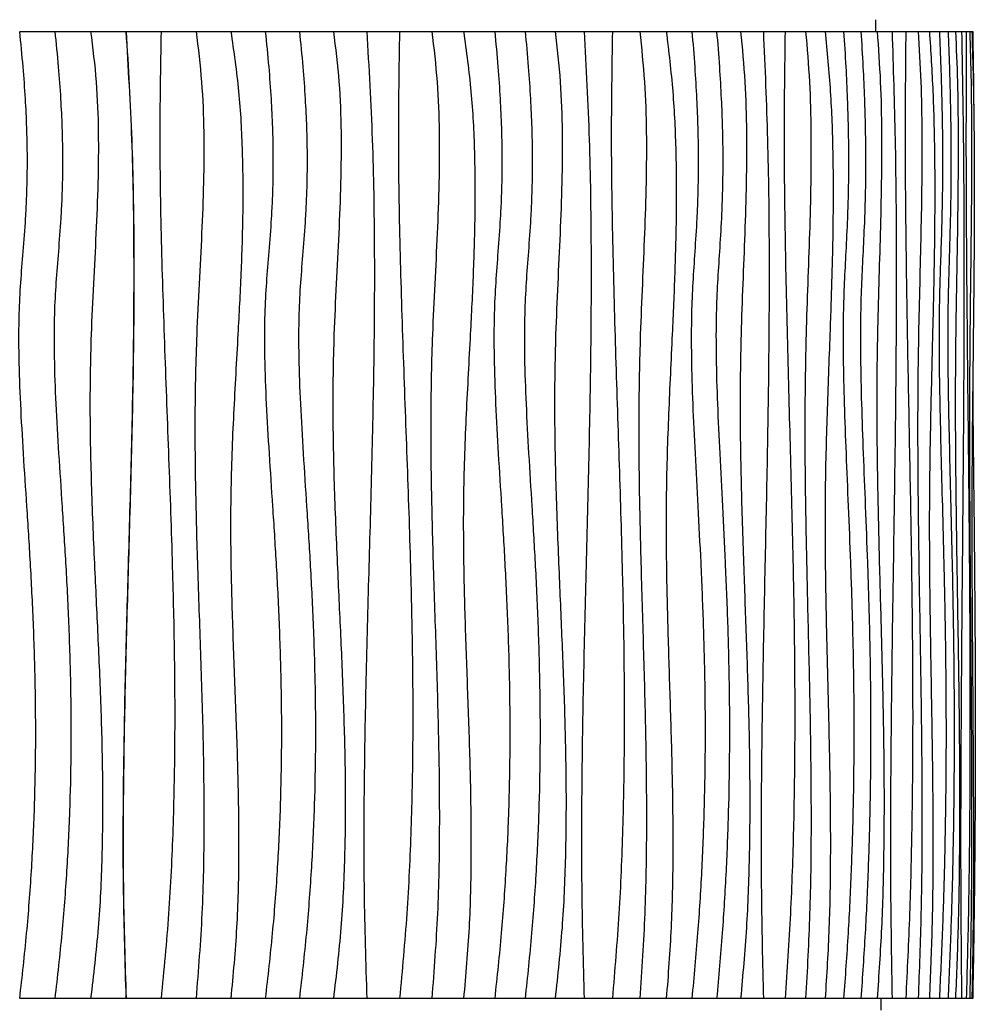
# Model space of a CAD drawing. Header units: millimetres. Extents: x 5 to 415, y 5 to 292.
# Tile 34 of 79: x 180 to 205, y 142 to 168. Entities that reach past the tile are written whole.
import ezdxf

# ---------------------------------------------------------------- set-up
doc = ezdxf.new("R2010")
doc.units = ezdxf.units.MM

msp = doc.modelspace()

# ---------------------------------------------------------------- linework, layer by layer
at = {"color": 7, "linetype": 'Continuous', "lineweight": 25}
for p, q in [((202.137, 167.506), (202.137, 167.806)), ((180.106, 167.506), (181.003, 167.506)), ((181.015, 167.506), (181.924, 167.506)), ((181.932, 167.506), (182.833, 167.506)), ((182.838, 167.506), (183.739, 167.506)), ((183.74, 167.506), (184.639, 167.506)), ((184.639, 167.506), (185.534, 167.506)), ((185.534, 167.506), (186.421, 167.506)), ((186.421, 167.506), (187.299, 167.506)), ((187.299, 167.506), (188.176, 167.506)), ((188.176, 167.506), (189.033, 167.506)), ((189.033, 167.506), (189.878, 167.506)), ((189.878, 167.506), (190.709, 167.506)), ((190.709, 167.506), (191.526, 167.506)), ((191.526, 167.506), (192.327, 167.506)), ((192.327, 167.506), (193.111, 167.506)), ((193.111, 167.506), (193.884, 167.506)), ((193.884, 167.506), (194.631, 167.506)), ((194.631, 167.506), (195.357, 167.506)), ((195.357, 167.506), (196.062, 167.506)), ((196.062, 167.506), (196.746, 167.506)), ((196.746, 167.506), (197.405, 167.506)), ((197.405, 167.506), (198.042, 167.506)), ((198.042, 167.506), (198.659, 167.506)), ((198.659, 167.506), (199.244, 167.506)), ((199.244, 167.506), (199.802, 167.506)), ((199.802, 167.506), (200.333, 167.506)), ((200.333, 167.506), (200.836, 167.506)), ((200.836, 167.506), (201.311, 167.506)), ((201.311, 167.506), (201.756, 167.506)), ((201.756, 167.506), (202.174, 167.506)), ((202.174, 167.506), (202.558, 167.506)), ((202.558, 167.506), (202.911, 167.506)), ((202.911, 167.506), (203.231, 167.506)), ((203.231, 167.506), (203.52, 167.506)), ((203.52, 167.506), (203.776, 167.506)), ((203.776, 167.506), (204, 167.506)), ((204, 167.506), (204.191, 167.506)), ((204.191, 167.506), (204.348, 167.506)), ((204.348, 167.506), (204.47, 167.506)), ((204.47, 167.506), (204.559, 167.506)), ((204.559, 167.506), (204.614, 167.506)), ((204.614, 167.506), (204.634, 167.506)), ((181.003, 142.606), (180.106, 142.606)), ((181.924, 142.606), (181.015, 142.606)), ((182.833, 142.606), (181.932, 142.606)), ((183.739, 142.606), (182.838, 142.606)), ((184.639, 142.606), (183.74, 142.606)), ((185.534, 142.606), (184.639, 142.606)), ((186.421, 142.606), (185.534, 142.606)), ((187.299, 142.606), (186.421, 142.606)), ((188.176, 142.606), (187.299, 142.606)), ((189.033, 142.606), (188.176, 142.606)), ((189.878, 142.606), (189.033, 142.606)), ((190.709, 142.606), (189.878, 142.606)), ((191.526, 142.606), (190.709, 142.606)), ((192.327, 142.606), (191.526, 142.606)), ((193.111, 142.606), (192.327, 142.606)), ((193.884, 142.606), (193.111, 142.606)), ((194.631, 142.606), (193.884, 142.606)), ((195.357, 142.606), (194.631, 142.606)), ((196.062, 142.606), (195.357, 142.606)), ((196.746, 142.606), (196.062, 142.606)), ((197.405, 142.606), (196.746, 142.606)), ((198.042, 142.606), (197.405, 142.606)), ((198.659, 142.606), (198.042, 142.606)), ((199.244, 142.606), (198.659, 142.606)), ((199.802, 142.606), (199.244, 142.606)), ((200.333, 142.606), (199.802, 142.606)), ((200.836, 142.606), (200.333, 142.606)), ((201.311, 142.606), (200.836, 142.606)), ((201.756, 142.606), (201.311, 142.606)), ((202.174, 142.606), (201.756, 142.606)), ((202.558, 142.606), (202.174, 142.606)), ((202.28, 142.306), (202.28, 142.606)), ((202.911, 142.606), (202.558, 142.606)), ((203.231, 142.606), (202.911, 142.606)), ((203.52, 142.606), (203.231, 142.606)), ((203.776, 142.606), (203.52, 142.606)), ((204, 142.606), (203.776, 142.606)), ((204.191, 142.606), (204, 142.606)), ((204.348, 142.606), (204.191, 142.606)), ((204.47, 142.606), (204.348, 142.606)), ((204.559, 142.606), (204.47, 142.606)), ((204.614, 142.606), (204.559, 142.606)), ((204.634, 142.606), (204.614, 142.606))]:
    msp.add_line(p, q, dxfattribs=at)
for points, knots in [([(180.09, 167.506), (180.12, 167.202), (180.179, 166.624), (180.238, 165.798), (180.274, 165.054), (180.289, 164.381), (180.286, 163.771), (180.27, 163.214), (180.237, 162.574), (180.182, 161.854), (180.114, 161.039), (180.066, 160.132), (180.068, 159.09), (180.112, 157.889), (180.187, 156.61), (180.278, 155.247), (180.369, 153.794), (180.448, 152.245), (180.499, 150.595), (180.507, 148.975), (180.472, 147.394), (180.397, 145.864), (180.276, 144.258), (180.153, 143.166), (180.09, 142.606)], [0, 0, 0, 0, 0.036778, 0.069835, 0.099581, 0.126417, 0.150745, 0.172959, 0.193444, 0.227761, 0.259817, 0.291855, 0.336982, 0.385073, 0.436374, 0.49109, 0.549404, 0.611509, 0.677614, 0.747959, 0.806385, 0.867753, 0.93223, 1, 1, 1, 1]), ([(181.003, 167.506), (181.033, 167.202), (181.092, 166.624), (181.152, 165.798), (181.188, 165.054), (181.203, 164.381), (181.2, 163.771), (181.184, 163.214), (181.151, 162.574), (181.095, 161.854), (181.027, 161.039), (180.979, 160.132), (180.98, 159.09), (181.025, 157.889), (181.101, 156.61), (181.192, 155.247), (181.284, 153.794), (181.363, 152.245), (181.414, 150.595), (181.422, 148.975), (181.387, 147.394), (181.311, 145.864), (181.19, 144.258), (181.066, 143.166), (181.003, 142.606)], [0, 0, 0, 0, 0.036778, 0.069835, 0.099581, 0.126417, 0.150745, 0.172959, 0.193444, 0.227761, 0.259817, 0.291855, 0.336982, 0.385073, 0.436374, 0.49109, 0.549404, 0.611509, 0.677614, 0.747959, 0.806385, 0.867753, 0.93223, 1, 1, 1, 1]), ([(181.924, 167.506), (181.978, 167.073), (182.085, 166.21), (182.13, 164.907), (182.118, 163.605), (182.064, 162.304), (181.995, 161.003), (181.92, 159.453), (181.895, 157.652), (181.943, 155.602), (182.028, 153.627), (182.121, 151.724), (182.197, 149.897), (182.24, 148.07), (182.224, 146.245), (182.14, 144.42), (181.996, 143.211), (181.924, 142.606)], [0, 0, 0, 0, 0.052431, 0.104616, 0.156778, 0.209001, 0.261279, 0.313571, 0.395731, 0.477948, 0.56023, 0.633694, 0.707091, 0.780375, 0.853546, 0.92669, 1, 1, 1, 1]), ([(182.833, 167.506), (182.888, 166.577), (182.998, 164.72), (183.041, 161.93), (183.026, 159.142), (182.964, 156.353), (182.884, 153.581), (182.807, 150.825), (182.757, 148.085), (182.748, 145.345), (182.805, 143.519), (182.833, 142.606)], [0, 0, 0, 0, 0.1120636, 0.2240162, 0.3359651, 0.4479495, 0.5599643, 0.6699835, 0.779986, 0.8899749, 1, 1, 1, 1]), ([(182.838, 167.506), (182.893, 166.577), (183.002, 164.72), (183.046, 161.93), (183.031, 159.142), (182.969, 156.353), (182.889, 153.581), (182.811, 150.825), (182.762, 148.085), (182.753, 145.345), (182.81, 143.519), (182.838, 142.606)], [0, 0, 0, 0, 0.1120636, 0.2240162, 0.3359651, 0.4479495, 0.5599643, 0.6699835, 0.779986, 0.8899749, 1, 1, 1, 1]), ([(183.739, 167.506), (183.722, 166.576), (183.689, 164.716), (183.741, 161.925), (183.832, 159.133), (183.942, 156.341), (184.032, 153.749), (184.085, 151.357), (184.095, 149.166), (184.051, 146.976), (183.948, 144.787), (183.808, 143.333), (183.739, 142.606)], [0, 0, 0, 0, 0.111934, 0.223961, 0.336079, 0.44823, 0.560338, 0.648348, 0.736281, 0.824152, 0.912022, 1, 1, 1, 1]), ([(184.639, 167.506), (184.692, 167.073), (184.798, 166.21), (184.845, 164.907), (184.836, 163.606), (184.785, 162.305), (184.717, 161.004), (184.638, 159.455), (184.599, 157.657), (184.62, 155.61), (184.68, 153.515), (184.758, 151.372), (184.826, 149.18), (184.85, 146.988), (184.812, 144.794), (184.697, 143.336), (184.639, 142.606)], [0, 0, 0, 0, 0.052421, 0.104622, 0.156803, 0.209041, 0.261328, 0.313621, 0.395738, 0.477846, 0.559985, 0.648008, 0.736005, 0.823955, 0.9119, 1, 1, 1, 1]), ([(185.534, 167.506), (185.608, 166.99), (185.756, 165.96), (185.839, 164.4), (185.849, 162.839), (185.799, 161.276), (185.709, 159.551), (185.598, 157.663), (185.518, 155.612), (185.531, 153.635), (185.591, 151.734), (185.664, 149.907), (185.725, 148.082), (185.744, 146.256), (185.703, 144.428), (185.59, 143.214), (185.534, 142.606)], [0, 0, 0, 0, 0.062695, 0.125195, 0.187748, 0.250452, 0.313296, 0.39568, 0.477991, 0.560181, 0.633534, 0.70686, 0.780132, 0.853345, 0.92657, 1, 1, 1, 1]), ([(186.421, 167.506), (186.452, 167.202), (186.51, 166.624), (186.57, 165.798), (186.606, 165.054), (186.621, 164.381), (186.619, 163.771), (186.603, 163.214), (186.569, 162.574), (186.514, 161.854), (186.445, 161.039), (186.397, 160.132), (186.398, 159.09), (186.443, 157.889), (186.519, 156.61), (186.61, 155.247), (186.703, 153.794), (186.782, 152.245), (186.833, 150.595), (186.841, 148.975), (186.806, 147.394), (186.73, 145.864), (186.609, 144.258), (186.484, 143.166), (186.421, 142.606)], [0, 0, 0, 0, 0.036778, 0.069835, 0.099581, 0.126417, 0.150745, 0.172959, 0.193444, 0.227761, 0.259817, 0.291855, 0.336982, 0.385073, 0.436374, 0.49109, 0.549404, 0.611509, 0.677614, 0.747959, 0.806385, 0.867753, 0.93223, 1, 1, 1, 1]), ([(187.299, 167.506), (187.33, 167.202), (187.388, 166.624), (187.448, 165.798), (187.484, 165.054), (187.499, 164.381), (187.496, 163.771), (187.48, 163.214), (187.447, 162.574), (187.392, 161.854), (187.323, 161.039), (187.276, 160.132), (187.277, 159.09), (187.322, 157.889), (187.397, 156.61), (187.488, 155.247), (187.58, 153.794), (187.658, 152.245), (187.709, 150.595), (187.717, 148.975), (187.682, 147.394), (187.607, 145.864), (187.486, 144.258), (187.362, 143.166), (187.299, 142.606)], [0, 0, 0, 0, 0.036778, 0.069835, 0.099581, 0.126417, 0.150745, 0.172959, 0.193444, 0.227761, 0.259817, 0.291855, 0.336982, 0.385073, 0.436374, 0.49109, 0.549404, 0.611509, 0.677614, 0.747959, 0.806385, 0.867753, 0.93223, 1, 1, 1, 1]), ([(188.176, 167.506), (188.229, 167.073), (188.336, 166.21), (188.38, 164.907), (188.368, 163.605), (188.315, 162.304), (188.247, 161.003), (188.172, 159.453), (188.148, 157.652), (188.195, 155.602), (188.28, 153.627), (188.371, 151.724), (188.446, 149.897), (188.488, 148.07), (188.473, 146.245), (188.39, 144.42), (188.247, 143.211), (188.176, 142.606)], [0, 0, 0, 0, 0.0524314, 0.1046165, 0.1567784, 0.2090007, 0.2612785, 0.3135711, 0.3957307, 0.477948, 0.5602295, 0.6336943, 0.7070915, 0.7803746, 0.8535463, 0.9266898, 1, 1, 1, 1]), ([(189.033, 167.506), (189.087, 166.577), (189.194, 164.72), (189.237, 161.93), (189.222, 159.142), (189.162, 156.353), (189.083, 153.581), (189.008, 150.825), (188.959, 148.085), (188.95, 145.345), (189.006, 143.519), (189.033, 142.606)], [0, 0, 0, 0, 0.112064, 0.224016, 0.335965, 0.447949, 0.559964, 0.669984, 0.779986, 0.889975, 1, 1, 1, 1]), ([(189.878, 167.506), (189.862, 166.576), (189.83, 164.716), (189.881, 161.925), (189.969, 159.133), (190.075, 156.341), (190.163, 153.749), (190.214, 151.357), (190.224, 149.166), (190.181, 146.976), (190.081, 144.787), (189.946, 143.333), (189.878, 142.606)], [0, 0, 0, 0, 0.111934, 0.223961, 0.336079, 0.44823, 0.560338, 0.648348, 0.736281, 0.824152, 0.912022, 1, 1, 1, 1]), ([(190.709, 167.506), (190.76, 167.073), (190.862, 166.21), (190.906, 164.907), (190.898, 163.606), (190.85, 162.305), (190.784, 161.004), (190.708, 159.455), (190.671, 157.657), (190.691, 155.61), (190.749, 153.515), (190.824, 151.372), (190.889, 149.18), (190.912, 146.988), (190.875, 144.794), (190.765, 143.336), (190.709, 142.606)], [0, 0, 0, 0, 0.052421, 0.104622, 0.156803, 0.209041, 0.261328, 0.313621, 0.395738, 0.477846, 0.559985, 0.648008, 0.736005, 0.823955, 0.9119, 1, 1, 1, 1]), ([(191.526, 167.506), (191.597, 166.99), (191.737, 165.96), (191.816, 164.4), (191.825, 162.839), (191.778, 161.276), (191.693, 159.551), (191.587, 157.663), (191.511, 155.612), (191.523, 153.635), (191.58, 151.734), (191.649, 149.907), (191.707, 148.082), (191.725, 146.256), (191.687, 144.428), (191.58, 143.214), (191.526, 142.606)], [0, 0, 0, 0, 0.062695, 0.125195, 0.187748, 0.250452, 0.313296, 0.39568, 0.477991, 0.560181, 0.633534, 0.70686, 0.780132, 0.853345, 0.92657, 1, 1, 1, 1]), ([(192.327, 167.506), (192.356, 167.202), (192.411, 166.624), (192.467, 165.798), (192.501, 165.054), (192.515, 164.381), (192.513, 163.771), (192.498, 163.214), (192.466, 162.574), (192.414, 161.854), (192.349, 161.039), (192.305, 160.132), (192.306, 159.09), (192.348, 157.889), (192.419, 156.61), (192.505, 155.247), (192.592, 153.794), (192.666, 152.245), (192.714, 150.595), (192.722, 148.975), (192.689, 147.394), (192.618, 145.864), (192.503, 144.258), (192.387, 143.166), (192.327, 142.606)], [0, 0, 0, 0, 0.036778, 0.069835, 0.099581, 0.126417, 0.150745, 0.172959, 0.193444, 0.227761, 0.259817, 0.291855, 0.336982, 0.385073, 0.436374, 0.49109, 0.549404, 0.611509, 0.677614, 0.747959, 0.806385, 0.867753, 0.93223, 1, 1, 1, 1]), ([(193.111, 167.506), (193.139, 167.202), (193.194, 166.624), (193.249, 165.798), (193.283, 165.054), (193.297, 164.381), (193.294, 163.771), (193.279, 163.214), (193.248, 162.574), (193.197, 161.854), (193.133, 161.039), (193.089, 160.132), (193.09, 159.09), (193.132, 157.889), (193.202, 156.61), (193.286, 155.247), (193.372, 153.794), (193.445, 152.245), (193.492, 150.595), (193.5, 148.975), (193.467, 147.394), (193.397, 145.864), (193.285, 144.258), (193.17, 143.166), (193.111, 142.606)], [0, 0, 0, 0, 0.036778, 0.069835, 0.099581, 0.126417, 0.150745, 0.172959, 0.193444, 0.227761, 0.259817, 0.291855, 0.336982, 0.385073, 0.436374, 0.49109, 0.549404, 0.611509, 0.677614, 0.747959, 0.806385, 0.867753, 0.93223, 1, 1, 1, 1]), ([(193.884, 167.506), (193.933, 167.073), (194.031, 166.21), (194.071, 164.907), (194.061, 163.605), (194.012, 162.304), (193.949, 161.003), (193.881, 159.453), (193.858, 157.652), (193.902, 155.602), (193.979, 153.627), (194.063, 151.724), (194.133, 149.897), (194.171, 148.07), (194.157, 146.245), (194.08, 144.42), (193.95, 143.211), (193.884, 142.606)], [0, 0, 0, 0, 0.052431, 0.104616, 0.156778, 0.209001, 0.261279, 0.313571, 0.395731, 0.477948, 0.56023, 0.633694, 0.707091, 0.780375, 0.853546, 0.92669, 1, 1, 1, 1]), ([(194.631, 167.506), (194.68, 166.577), (194.777, 164.72), (194.816, 161.93), (194.802, 159.142), (194.748, 156.353), (194.676, 153.581), (194.607, 150.825), (194.563, 148.085), (194.555, 145.345), (194.606, 143.519), (194.631, 142.606)], [0, 0, 0, 0, 0.1120636, 0.2240162, 0.3359651, 0.4479495, 0.5599643, 0.6699835, 0.779986, 0.8899749, 1, 1, 1, 1]), ([(195.357, 167.506), (195.343, 166.576), (195.314, 164.716), (195.36, 161.925), (195.439, 159.133), (195.534, 156.341), (195.613, 153.749), (195.659, 151.357), (195.668, 149.166), (195.63, 146.976), (195.539, 144.787), (195.418, 143.333), (195.357, 142.606)], [0, 0, 0, 0, 0.111934, 0.223961, 0.336079, 0.44823, 0.560338, 0.648348, 0.736281, 0.824152, 0.912022, 1, 1, 1, 1]), ([(196.062, 167.506), (196.108, 167.073), (196.198, 166.21), (196.238, 164.907), (196.23, 163.606), (196.187, 162.305), (196.129, 161.004), (196.062, 159.455), (196.028, 157.657), (196.046, 155.61), (196.097, 153.515), (196.164, 151.372), (196.222, 149.18), (196.242, 146.988), (196.21, 144.794), (196.112, 143.336), (196.062, 142.606)], [0, 0, 0, 0, 0.052421, 0.104622, 0.156803, 0.209041, 0.261328, 0.313621, 0.395738, 0.477846, 0.559985, 0.648008, 0.736005, 0.823955, 0.9119, 1, 1, 1, 1]), ([(196.746, 167.506), (196.807, 166.99), (196.931, 165.96), (197, 164.4), (197.008, 162.839), (196.967, 161.276), (196.892, 159.551), (196.799, 157.663), (196.732, 155.612), (196.743, 153.635), (196.793, 151.734), (196.854, 149.907), (196.905, 148.082), (196.921, 146.256), (196.887, 144.428), (196.793, 143.214), (196.746, 142.606)], [0, 0, 0, 0, 0.062695, 0.125195, 0.187748, 0.250452, 0.313296, 0.39568, 0.477991, 0.560181, 0.633534, 0.70686, 0.780132, 0.853345, 0.92657, 1, 1, 1, 1]), ([(197.405, 167.506), (197.431, 167.202), (197.478, 166.624), (197.527, 165.798), (197.557, 165.054), (197.569, 164.381), (197.567, 163.771), (197.554, 163.214), (197.527, 162.574), (197.481, 161.854), (197.425, 161.039), (197.386, 160.132), (197.387, 159.09), (197.424, 157.889), (197.486, 156.61), (197.56, 155.247), (197.635, 153.794), (197.7, 152.245), (197.742, 150.595), (197.748, 148.975), (197.719, 147.394), (197.658, 145.864), (197.559, 144.258), (197.457, 143.166), (197.405, 142.606)], [0, 0, 0, 0, 0.0367776, 0.0698355, 0.0995807, 0.1264174, 0.1507455, 0.1729586, 0.1934435, 0.2277612, 0.2598169, 0.2918548, 0.3369819, 0.3850726, 0.4363743, 0.4910896, 0.5494043, 0.611509, 0.6776136, 0.7479588, 0.8063853, 0.8677528, 0.9322295, 1, 1, 1, 1]), ([(198.042, 167.506), (198.066, 167.202), (198.113, 166.624), (198.16, 165.798), (198.189, 165.054), (198.201, 164.381), (198.199, 163.771), (198.186, 163.214), (198.159, 162.574), (198.115, 161.854), (198.061, 161.039), (198.023, 160.132), (198.024, 159.09), (198.06, 157.889), (198.12, 156.61), (198.192, 155.247), (198.265, 153.794), (198.328, 152.245), (198.369, 150.595), (198.375, 148.975), (198.347, 147.394), (198.287, 145.864), (198.191, 144.258), (198.092, 143.166), (198.042, 142.606)], [0, 0, 0, 0, 0.0367776, 0.0698355, 0.0995807, 0.1264174, 0.1507455, 0.1729586, 0.1934435, 0.2277612, 0.2598169, 0.2918548, 0.3369819, 0.3850726, 0.4363743, 0.4910896, 0.5494043, 0.611509, 0.6776136, 0.7479588, 0.8063853, 0.8677528, 0.9322295, 1, 1, 1, 1]), ([(198.659, 167.506), (198.7, 167.073), (198.782, 166.21), (198.817, 164.907), (198.808, 163.605), (198.767, 162.304), (198.714, 161.003), (198.656, 159.453), (198.637, 157.652), (198.673, 155.602), (198.739, 153.627), (198.81, 151.724), (198.869, 149.897), (198.901, 148.07), (198.889, 146.245), (198.824, 144.42), (198.714, 143.211), (198.659, 142.606)], [0, 0, 0, 0, 0.052431, 0.104616, 0.156778, 0.209001, 0.261279, 0.313571, 0.395731, 0.477948, 0.56023, 0.633694, 0.707091, 0.780375, 0.853546, 0.92669, 1, 1, 1, 1]), ([(199.244, 167.506), (199.284, 166.577), (199.366, 164.72), (199.398, 161.93), (199.387, 159.142), (199.341, 156.353), (199.282, 153.581), (199.224, 150.825), (199.187, 148.085), (199.181, 145.345), (199.223, 143.519), (199.244, 142.606)], [0, 0, 0, 0, 0.112064, 0.224016, 0.335965, 0.447949, 0.559964, 0.669984, 0.779986, 0.889975, 1, 1, 1, 1]), ([(199.802, 167.506), (199.79, 166.576), (199.767, 164.716), (199.804, 161.925), (199.869, 159.133), (199.947, 156.341), (200.012, 153.749), (200.05, 151.357), (200.057, 149.166), (200.026, 146.976), (199.952, 144.787), (199.852, 143.333), (199.802, 142.606)], [0, 0, 0, 0, 0.111934, 0.223961, 0.336079, 0.44823, 0.560338, 0.648348, 0.736281, 0.824152, 0.912022, 1, 1, 1, 1]), ([(200.333, 167.506), (200.37, 167.073), (200.443, 166.21), (200.475, 164.907), (200.469, 163.606), (200.434, 162.305), (200.387, 161.004), (200.333, 159.455), (200.306, 157.657), (200.32, 155.61), (200.362, 153.515), (200.415, 151.372), (200.462, 149.18), (200.479, 146.988), (200.452, 144.794), (200.373, 143.336), (200.333, 142.606)], [0, 0, 0, 0, 0.052421, 0.104622, 0.156803, 0.209041, 0.261328, 0.313621, 0.395738, 0.477846, 0.559985, 0.648008, 0.736005, 0.823955, 0.9119, 1, 1, 1, 1]), ([(200.836, 167.506), (200.886, 166.99), (200.984, 165.96), (201.039, 164.4), (201.045, 162.839), (201.012, 161.276), (200.953, 159.551), (200.879, 157.663), (200.826, 155.612), (200.834, 153.635), (200.874, 151.734), (200.922, 149.907), (200.963, 148.082), (200.975, 146.256), (200.949, 144.428), (200.874, 143.214), (200.836, 142.606)], [0, 0, 0, 0, 0.062695, 0.125195, 0.187748, 0.250452, 0.313296, 0.39568, 0.477991, 0.560181, 0.633534, 0.70686, 0.780132, 0.853345, 0.92657, 1, 1, 1, 1]), ([(201.311, 167.506), (201.33, 167.202), (201.368, 166.624), (201.406, 165.798), (201.429, 165.054), (201.438, 164.381), (201.437, 163.771), (201.426, 163.214), (201.405, 162.574), (201.37, 161.854), (201.326, 161.039), (201.296, 160.132), (201.297, 159.09), (201.325, 157.889), (201.373, 156.61), (201.431, 155.247), (201.49, 153.794), (201.54, 152.245), (201.573, 150.595), (201.578, 148.975), (201.555, 147.394), (201.507, 145.864), (201.43, 144.258), (201.351, 143.166), (201.311, 142.606)], [0, 0, 0, 0, 0.0367776, 0.0698355, 0.0995807, 0.1264174, 0.1507455, 0.1729586, 0.1934435, 0.2277612, 0.2598169, 0.2918548, 0.3369819, 0.3850726, 0.4363743, 0.4910896, 0.5494043, 0.611509, 0.6776136, 0.7479588, 0.8063853, 0.8677528, 0.9322295, 1, 1, 1, 1]), ([(201.756, 167.506), (201.774, 167.202), (201.81, 166.624), (201.846, 165.798), (201.868, 165.054), (201.877, 164.381), (201.876, 163.771), (201.866, 163.214), (201.846, 162.574), (201.812, 161.854), (201.77, 161.039), (201.741, 160.132), (201.742, 159.09), (201.769, 157.889), (201.815, 156.61), (201.871, 155.247), (201.927, 153.794), (201.975, 152.245), (202.006, 150.595), (202.01, 148.975), (201.989, 147.394), (201.943, 145.864), (201.87, 144.258), (201.794, 143.166), (201.756, 142.606)], [0, 0, 0, 0, 0.0367776, 0.0698355, 0.0995807, 0.1264174, 0.1507455, 0.1729586, 0.1934435, 0.2277612, 0.2598169, 0.2918548, 0.3369819, 0.3850726, 0.4363743, 0.4910896, 0.5494043, 0.611509, 0.6776136, 0.7479588, 0.8063853, 0.8677528, 0.9322295, 1, 1, 1, 1]), ([(202.174, 167.506), (202.205, 167.073), (202.267, 166.21), (202.293, 164.907), (202.286, 163.605), (202.255, 162.304), (202.215, 161.003), (202.172, 159.453), (202.158, 157.652), (202.185, 155.602), (202.234, 153.627), (202.288, 151.724), (202.331, 149.897), (202.356, 148.07), (202.347, 146.245), (202.298, 144.42), (202.216, 143.211), (202.174, 142.606)], [0, 0, 0, 0, 0.0524314, 0.1046165, 0.1567784, 0.2090007, 0.2612785, 0.3135711, 0.3957307, 0.477948, 0.5602295, 0.6336943, 0.7070915, 0.7803746, 0.8535463, 0.9266898, 1, 1, 1, 1]), ([(202.558, 167.506), (202.588, 166.577), (202.647, 164.72), (202.671, 161.93), (202.662, 159.142), (202.629, 156.353), (202.586, 153.581), (202.544, 150.825), (202.517, 148.085), (202.512, 145.345), (202.543, 143.519), (202.558, 142.606)], [0, 0, 0, 0, 0.112064, 0.224016, 0.335965, 0.447949, 0.559964, 0.669984, 0.779986, 0.889975, 1, 1, 1, 1]), ([(202.911, 167.506), (202.902, 166.576), (202.885, 164.716), (202.912, 161.925), (202.958, 159.133), (203.014, 156.341), (203.06, 153.749), (203.087, 151.357), (203.092, 149.166), (203.07, 146.976), (203.017, 144.787), (202.946, 143.333), (202.911, 142.606)], [0, 0, 0, 0, 0.111934, 0.223961, 0.336079, 0.44823, 0.560338, 0.648348, 0.736281, 0.824152, 0.912022, 1, 1, 1, 1]), ([(203.231, 167.506), (203.257, 167.073), (203.307, 166.21), (203.329, 164.907), (203.325, 163.606), (203.301, 162.305), (203.269, 161.004), (203.231, 159.455), (203.212, 157.657), (203.222, 155.61), (203.251, 153.515), (203.288, 151.372), (203.321, 149.18), (203.332, 146.988), (203.314, 144.794), (203.259, 143.336), (203.231, 142.606)], [0, 0, 0, 0, 0.052421, 0.104622, 0.156803, 0.209041, 0.261328, 0.313621, 0.395738, 0.477846, 0.559985, 0.648008, 0.736005, 0.823955, 0.9119, 1, 1, 1, 1]), ([(203.52, 167.506), (203.553, 166.99), (203.619, 165.96), (203.656, 164.4), (203.66, 162.839), (203.638, 161.276), (203.598, 159.551), (203.549, 157.663), (203.513, 155.612), (203.519, 153.635), (203.545, 151.734), (203.578, 149.907), (203.605, 148.082), (203.614, 146.256), (203.595, 144.428), (203.545, 143.214), (203.52, 142.606)], [0, 0, 0, 0, 0.062695, 0.125195, 0.187748, 0.250452, 0.313296, 0.39568, 0.477991, 0.560181, 0.633534, 0.70686, 0.780132, 0.853345, 0.92657, 1, 1, 1, 1]), ([(203.776, 167.506), (203.789, 167.202), (203.813, 166.624), (203.838, 165.798), (203.853, 165.054), (203.859, 164.381), (203.858, 163.771), (203.851, 163.214), (203.838, 162.574), (203.815, 161.854), (203.786, 161.039), (203.767, 160.132), (203.767, 159.09), (203.786, 157.889), (203.817, 156.61), (203.854, 155.247), (203.893, 153.794), (203.925, 152.245), (203.946, 150.595), (203.95, 148.975), (203.935, 147.394), (203.904, 145.864), (203.854, 144.258), (203.803, 143.166), (203.776, 142.606)], [0, 0, 0, 0, 0.0367776, 0.0698355, 0.0995807, 0.1264174, 0.1507455, 0.1729586, 0.1934435, 0.2277612, 0.2598169, 0.2918548, 0.3369819, 0.3850726, 0.4363743, 0.4910896, 0.5494043, 0.611509, 0.6776136, 0.7479588, 0.8063853, 0.8677528, 0.9322295, 1, 1, 1, 1]), ([(204, 167.506), (204.011, 167.202), (204.034, 166.624), (204.056, 165.798), (204.07, 165.054), (204.076, 164.381), (204.075, 163.771), (204.069, 163.214), (204.056, 162.574), (204.035, 161.854), (204.009, 161.039), (203.991, 160.132), (203.991, 159.09), (204.008, 157.889), (204.037, 156.61), (204.071, 155.247), (204.106, 153.794), (204.136, 152.245), (204.156, 150.595), (204.159, 148.975), (204.145, 147.394), (204.117, 145.864), (204.071, 144.258), (204.024, 143.166), (204, 142.606)], [0, 0, 0, 0, 0.0367776, 0.0698355, 0.0995807, 0.1264174, 0.1507455, 0.1729586, 0.1934435, 0.2277612, 0.2598169, 0.2918548, 0.3369819, 0.3850726, 0.4363743, 0.4910896, 0.5494043, 0.611509, 0.6776136, 0.7479588, 0.8063853, 0.8677528, 0.9322295, 1, 1, 1, 1]), ([(204.191, 167.506), (204.21, 167.073), (204.247, 166.21), (204.262, 164.907), (204.258, 163.605), (204.24, 162.304), (204.216, 161.003), (204.19, 159.453), (204.182, 157.652), (204.198, 155.602), (204.227, 153.627), (204.259, 151.724), (204.285, 149.897), (204.299, 148.07), (204.294, 146.245), (204.265, 144.42), (204.216, 143.211), (204.191, 142.606)], [0, 0, 0, 0, 0.052431, 0.104616, 0.156778, 0.209001, 0.261279, 0.313571, 0.395731, 0.477948, 0.56023, 0.633694, 0.707091, 0.780375, 0.853546, 0.92669, 1, 1, 1, 1]), ([(204.348, 167.506), (204.364, 166.577), (204.398, 164.72), (204.411, 161.93), (204.407, 159.142), (204.388, 156.353), (204.363, 153.581), (204.34, 150.825), (204.324, 148.085), (204.322, 145.345), (204.339, 143.519), (204.348, 142.606)], [0, 0, 0, 0, 0.112064, 0.224016, 0.335965, 0.447949, 0.559964, 0.669984, 0.779986, 0.889975, 1, 1, 1, 1]), ([(204.47, 167.506), (204.466, 166.576), (204.457, 164.716), (204.471, 161.925), (204.495, 159.133), (204.525, 156.341), (204.549, 153.749), (204.564, 151.357), (204.566, 149.166), (204.555, 146.976), (204.527, 144.787), (204.489, 143.333), (204.47, 142.606)], [0, 0, 0, 0, 0.111934, 0.223961, 0.336079, 0.44823, 0.560338, 0.648348, 0.736281, 0.824152, 0.912022, 1, 1, 1, 1]), ([(204.559, 167.506), (204.571, 167.073), (204.596, 166.21), (204.607, 164.907), (204.605, 163.606), (204.593, 162.305), (204.577, 161.004), (204.559, 159.455), (204.549, 157.657), (204.554, 155.61), (204.568, 153.515), (204.587, 151.372), (204.603, 149.18), (204.608, 146.988), (204.599, 144.794), (204.572, 143.336), (204.559, 142.606)], [0, 0, 0, 0, 0.052421, 0.104622, 0.156803, 0.209041, 0.261328, 0.313621, 0.395738, 0.477846, 0.559985, 0.648008, 0.736005, 0.823955, 0.9119, 1, 1, 1, 1]), ([(204.614, 167.506), (204.628, 166.99), (204.658, 165.96), (204.674, 164.4), (204.676, 162.839), (204.666, 161.276), (204.648, 159.551), (204.626, 157.663), (204.61, 155.612), (204.613, 153.635), (204.625, 151.734), (204.639, 149.907), (204.651, 148.082), (204.655, 146.256), (204.647, 144.428), (204.625, 143.214), (204.614, 142.606)], [0, 0, 0, 0, 0.062695, 0.125195, 0.187748, 0.250452, 0.313296, 0.39568, 0.477991, 0.560181, 0.633534, 0.70686, 0.780132, 0.853345, 0.92657, 1, 1, 1, 1]), ([(204.634, 167.506), (204.639, 167.202), (204.649, 166.624), (204.658, 165.813), (204.662, 165.307), (204.663, 165.075)], [0, 0, 0, 0, 0.376274, 0.714491, 1, 1, 1, 1]), ([(204.636, 158.407), (204.636, 158.243), (204.639, 157.653), (204.65, 156.61), (204.665, 155.247), (204.68, 153.794), (204.692, 152.245), (204.701, 150.595), (204.702, 148.975), (204.696, 147.394), (204.684, 145.864), (204.665, 144.258), (204.644, 143.166), (204.634, 142.606)], [0, 0, 0, 0, 0.031008, 0.111849, 0.198068, 0.289959, 0.387823, 0.491989, 0.602838, 0.694905, 0.791607, 0.893208, 1, 1, 1, 1])]:
    msp.add_open_spline(points, degree=3, knots=knots, dxfattribs=at)

doc.saveas('drawing.dxf')
